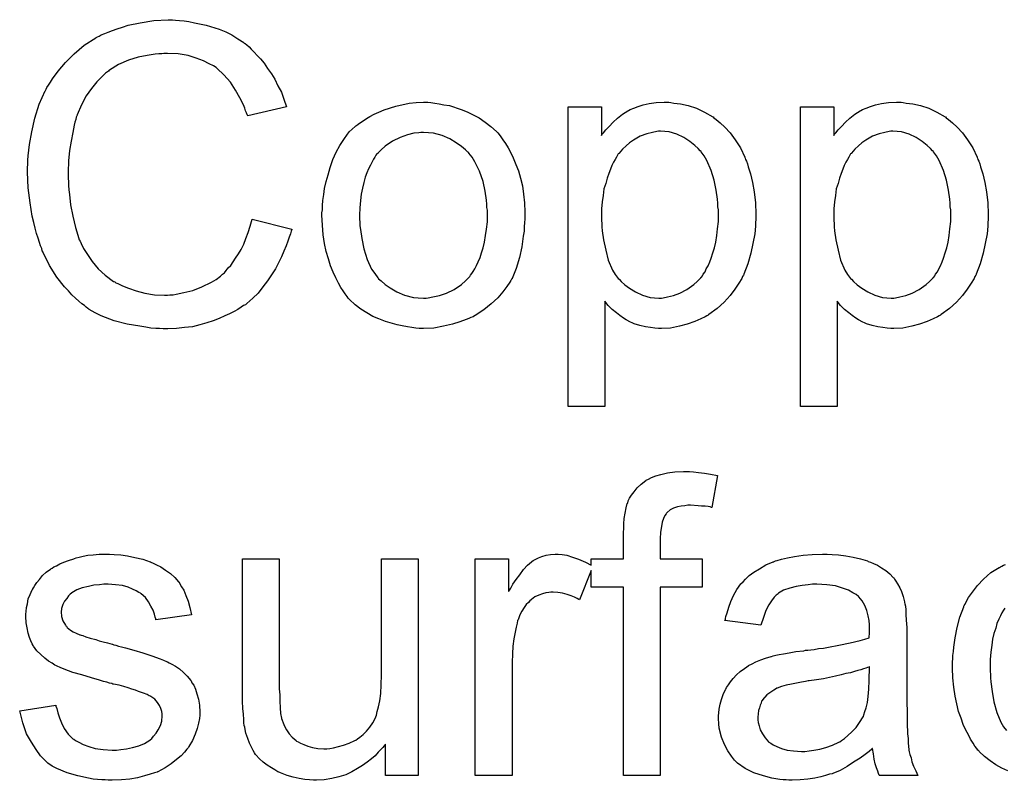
# Model space of a CAD drawing. Extents: x -1.6 to 9, y -2.8 to 5.2.
# Tile 134 of 197: x 4.738 to 5.002, y 2.762 to 2.966. Entities that reach past the tile are written whole.
import ezdxf

# ---------------------------------------------------------------- set-up
doc = ezdxf.new("R2010")
doc.units = 0
doc.layers.add('dfn6-15-57-c_document', color=1, linetype='CONTINUOUS')

msp = doc.modelspace()

# ---------------------------------------------------------------- linework, layer by layer
at = {"layer": 'dfn6-15-57-c_document', "color": 1}
for points in [[(4.779732, 2.96556), (4.780773, 2.965445), (4.782046, 2.965329), (4.783319, 2.965213), (4.784823, 2.964866), (4.787947, 2.964172), (4.791418, 2.963131), (4.793153, 2.962436), (4.794773, 2.961626), (4.796393, 2.960585), (4.798012, 2.959544), (4.798128, 2.959428), (4.79836, 2.959312), (4.798822, 2.958965), (4.799401, 2.958387), (4.799979, 2.957808), (4.800789, 2.956999), (4.801599, 2.956073), (4.802525, 2.955147), (4.80345, 2.95399), (4.804376, 2.952602), (4.805417, 2.951213), (4.806343, 2.949709), (4.807153, 2.947974), (4.808078, 2.946238), (4.808773, 2.944387), (4.809467, 2.942305), (4.799054, 2.939875), (4.799054, 2.939991), (4.798938, 2.940222), (4.798707, 2.940685), (4.798475, 2.941263), (4.798244, 2.941957), (4.797897, 2.942883), (4.796971, 2.944734), (4.795814, 2.946817), (4.794426, 2.948899), (4.79269, 2.950866), (4.790839, 2.952602), (4.790608, 2.952833), (4.789913, 2.953296), (4.788757, 2.953875), (4.787252, 2.954684), (4.785285, 2.955379), (4.783087, 2.956073), (4.780426, 2.956536), (4.777534, 2.956651), (4.776608, 2.956651), (4.776029, 2.956536), (4.77522, 2.956536), (4.774294, 2.95642), (4.772096, 2.956073), (4.769666, 2.95561), (4.767121, 2.9548), (4.764459, 2.953643), (4.76203, 2.952139), (4.761914, 2.952139), (4.761798, 2.951908), (4.760989, 2.951329), (4.759947, 2.950404), (4.758675, 2.949015), (4.75717, 2.94728), (4.755782, 2.945313), (4.754509, 2.942883), (4.753352, 2.940222), (4.753352, 2.940106), (4.753237, 2.939875), (4.753121, 2.939528), (4.753005, 2.938949), (4.752774, 2.938255), (4.752542, 2.937445), (4.752195, 2.935478), (4.751733, 2.933164), (4.75127, 2.930619), (4.751038, 2.927842), (4.750923, 2.924834), (4.750923, 2.924718), (4.750923, 2.924371), (4.750923, 2.923793), (4.750923, 2.923098), (4.751038, 2.922289), (4.751038, 2.921247), (4.751154, 2.92009), (4.75127, 2.918818), (4.751617, 2.916041), (4.752195, 2.913032), (4.75289, 2.910024), (4.753815, 2.907016), (4.753815, 2.9069), (4.753931, 2.906669), (4.754162, 2.906322), (4.754394, 2.905743), (4.755088, 2.904355), (4.756129, 2.902735), (4.757402, 2.900884), (4.759022, 2.898917), (4.760873, 2.897182), (4.763071, 2.895562), (4.763187, 2.895562), (4.763418, 2.895446), (4.763765, 2.895215), (4.764228, 2.894983), (4.764807, 2.894752), (4.765501, 2.894405), (4.767121, 2.893711), (4.769203, 2.893016), (4.771517, 2.892438), (4.774063, 2.891975), (4.776724, 2.891859), (4.777534, 2.891859), (4.778228, 2.891975), (4.779038, 2.891975), (4.779848, 2.892091), (4.78193, 2.892554), (4.78436, 2.893132), (4.78679, 2.894058), (4.789335, 2.89533), (4.790608, 2.896025), (4.791765, 2.89695), (4.79188, 2.897066), (4.791996, 2.897182), (4.792343, 2.897529), (4.792806, 2.897876), (4.793269, 2.898454), (4.793847, 2.899148), (4.794542, 2.899843), (4.79512, 2.900768), (4.795814, 2.90181), (4.796624, 2.902967), (4.797318, 2.904124), (4.798012, 2.905512), (4.798591, 2.907016), (4.799169, 2.908636), (4.799748, 2.910371), (4.800211, 2.912223), (4.810855, 2.909561), (4.810855, 2.909446), (4.810739, 2.908983), (4.810508, 2.908289), (4.810161, 2.907363), (4.809814, 2.906322), (4.809351, 2.905049), (4.808773, 2.903661), (4.808078, 2.902157), (4.806459, 2.898917), (4.804376, 2.895677), (4.803103, 2.894058), (4.801831, 2.892438), (4.800442, 2.89105), (4.798822, 2.889661), (4.798707, 2.889545), (4.798475, 2.889314), (4.797897, 2.889083), (4.797318, 2.88862), (4.796393, 2.888041), (4.795467, 2.887463), (4.794194, 2.886884), (4.792922, 2.886306), (4.791418, 2.885612), (4.789798, 2.885033), (4.788062, 2.884455), (4.786211, 2.883876), (4.784244, 2.883413), (4.782162, 2.883182), (4.779963, 2.88295), (4.777649, 2.882835), (4.776377, 2.882835), (4.775451, 2.88295), (4.77441, 2.88295), (4.773137, 2.883066), (4.771749, 2.883298), (4.770129, 2.883529), (4.766774, 2.884108), (4.763302, 2.885033), (4.759832, 2.886306), (4.758212, 2.887116), (4.756592, 2.888041), (4.756476, 2.888157), (4.756245, 2.888273), (4.755782, 2.88862), (4.755319, 2.889083), (4.754625, 2.889545), (4.753815, 2.89024), (4.75289, 2.89105), (4.751964, 2.891975), (4.751038, 2.893016), (4.749997, 2.894058), (4.747914, 2.896719), (4.745948, 2.899843), (4.744212, 2.903314), (4.744212, 2.903429), (4.743981, 2.903776), (4.743865, 2.904355), (4.743518, 2.905049), (4.743286, 2.905975), (4.742939, 2.907132), (4.742476, 2.908405), (4.742129, 2.909793), (4.741782, 2.911297), (4.741319, 2.913032), (4.740741, 2.916619), (4.740278, 2.920669), (4.740047, 2.924834), (4.740047, 2.92495), (4.740047, 2.925412), (4.740047, 2.926107), (4.740163, 2.926916), (4.740163, 2.928073), (4.740278, 2.929231), (4.740394, 2.930735), (4.740625, 2.932239), (4.741204, 2.935594), (4.742014, 2.939296), (4.743171, 2.942999), (4.744791, 2.946586), (4.744906, 2.946701), (4.745022, 2.947048), (4.745253, 2.947511), (4.745716, 2.94809), (4.746179, 2.948899), (4.746757, 2.949825), (4.748261, 2.951908), (4.750228, 2.954222), (4.752542, 2.956536), (4.755203, 2.95885), (4.758327, 2.960817), (4.758443, 2.960932), (4.75879, 2.961048), (4.759253, 2.961279), (4.759832, 2.961626), (4.760757, 2.961974), (4.761683, 2.962321), (4.76284, 2.962784), (4.764112, 2.963246), (4.765501, 2.963709), (4.767005, 2.964172), (4.770244, 2.964866), (4.773947, 2.965445), (4.777765, 2.965676), (4.778922, 2.965676), (4.779732, 2.96556)], [(4.848111, 2.943462), (4.849152, 2.943346), (4.850309, 2.943115), (4.851582, 2.942883), (4.853086, 2.942652), (4.85621, 2.94161), (4.857829, 2.941032), (4.859449, 2.940222), (4.861069, 2.939412), (4.862689, 2.938255), (4.864193, 2.937098), (4.865697, 2.93571), (4.865813, 2.935594), (4.866044, 2.935363), (4.866391, 2.9349), (4.866854, 2.934321), (4.867432, 2.933511), (4.868127, 2.93247), (4.868821, 2.931313), (4.869515, 2.93004), (4.870209, 2.928652), (4.870904, 2.926916), (4.871598, 2.925181), (4.872176, 2.923214), (4.872639, 2.921131), (4.872986, 2.918933), (4.873217, 2.916619), (4.873333, 2.914074), (4.873333, 2.913958), (4.873333, 2.913611), (4.873333, 2.913032), (4.873333, 2.912223), (4.873217, 2.911297), (4.873102, 2.91014), (4.873102, 2.908983), (4.87287, 2.90771), (4.872523, 2.904818), (4.871829, 2.901925), (4.871019, 2.899033), (4.869862, 2.896372), (4.869862, 2.896256), (4.869747, 2.89614), (4.869515, 2.895793), (4.869284, 2.89533), (4.868474, 2.894173), (4.867432, 2.892785), (4.866044, 2.891165), (4.864309, 2.889545), (4.862342, 2.887926), (4.860028, 2.886421), (4.859912, 2.886421), (4.859796, 2.886306), (4.859449, 2.886074), (4.858871, 2.885843), (4.858292, 2.885612), (4.857598, 2.88538), (4.855863, 2.884686), (4.853896, 2.884108), (4.851466, 2.883529), (4.848921, 2.883066), (4.846144, 2.88295), (4.844987, 2.88295), (4.844061, 2.883066), (4.84302, 2.883182), (4.841863, 2.883413), (4.840474, 2.883645), (4.839086, 2.883876), (4.835962, 2.884802), (4.834227, 2.885496), (4.832607, 2.88619), (4.830987, 2.887116), (4.829367, 2.888157), (4.827863, 2.889314), (4.826359, 2.890702), (4.826243, 2.890818), (4.826012, 2.89105), (4.825665, 2.891512), (4.825202, 2.892206), (4.824623, 2.893016), (4.824045, 2.893942), (4.823351, 2.895099), (4.822657, 2.896487), (4.821962, 2.897992), (4.821268, 2.899727), (4.82069, 2.901578), (4.820111, 2.903545), (4.819648, 2.905743), (4.819301, 2.908057), (4.81907, 2.910603), (4.818954, 2.913264), (4.818954, 2.913495), (4.818954, 2.913958), (4.81907, 2.914768), (4.81907, 2.915925), (4.819186, 2.917198), (4.819417, 2.918818), (4.819648, 2.920437), (4.820111, 2.922289), (4.820574, 2.92414), (4.821153, 2.926107), (4.821847, 2.928189), (4.822772, 2.930156), (4.823698, 2.932007), (4.824971, 2.933858), (4.826243, 2.935594), (4.827863, 2.937098), (4.827979, 2.937214), (4.82821, 2.937329), (4.828673, 2.937677), (4.829252, 2.938139), (4.829946, 2.938602), (4.830871, 2.939181), (4.831797, 2.939759), (4.832954, 2.940338), (4.834227, 2.940916), (4.835615, 2.941495), (4.838739, 2.942536), (4.842326, 2.943346), (4.844177, 2.943462), (4.846144, 2.943577), (4.847301, 2.943577), (4.848111, 2.943462)], [(4.91244, 2.943462), (4.91325, 2.943346), (4.914985, 2.943115), (4.917068, 2.942652), (4.919266, 2.941958), (4.921464, 2.940916), (4.923663, 2.939644), (4.923778, 2.939644), (4.923894, 2.939412), (4.924588, 2.938949), (4.92563, 2.938024), (4.926902, 2.936867), (4.928291, 2.935363), (4.929679, 2.933512), (4.931068, 2.931313), (4.932225, 2.928883), (4.932225, 2.928768), (4.93234, 2.928536), (4.932456, 2.928189), (4.932687, 2.927727), (4.932919, 2.927032), (4.93315, 2.926222), (4.933729, 2.924371), (4.934307, 2.922057), (4.93477, 2.919512), (4.935117, 2.916619), (4.935233, 2.913611), (4.935233, 2.913495), (4.935233, 2.913264), (4.935233, 2.912801), (4.935233, 2.912107), (4.935117, 2.911297), (4.935117, 2.910372), (4.934886, 2.908289), (4.934423, 2.905744), (4.933844, 2.903082), (4.933034, 2.900306), (4.931993, 2.897529), (4.931993, 2.897413), (4.931877, 2.897182), (4.931646, 2.896835), (4.931415, 2.896372), (4.930605, 2.895099), (4.929563, 2.893479), (4.928291, 2.891744), (4.926671, 2.890008), (4.92482, 2.888273), (4.922621, 2.886653), (4.922506, 2.886653), (4.92239, 2.886537), (4.922043, 2.886306), (4.92158, 2.886075), (4.920423, 2.885496), (4.918803, 2.884802), (4.916836, 2.884108), (4.914754, 2.883529), (4.912324, 2.883066), (4.909894, 2.882951), (4.909084, 2.882951), (4.908159, 2.883066), (4.907002, 2.883182), (4.905614, 2.883413), (4.904109, 2.88376), (4.902605, 2.884223), (4.901101, 2.884918), (4.900985, 2.885033), (4.900407, 2.885265), (4.899713, 2.885727), (4.898787, 2.886422), (4.897862, 2.887116), (4.896705, 2.888041), (4.895663, 2.889083), (4.894738, 2.89024), (4.894738, 2.862009), (4.884903, 2.862009), (4.884903, 2.942305), (4.893812, 2.942305), (4.893812, 2.934668), (4.893928, 2.9349), (4.894391, 2.935363), (4.894969, 2.936173), (4.895895, 2.937098), (4.896936, 2.938255), (4.898093, 2.939296), (4.899481, 2.940338), (4.90087, 2.941263), (4.901101, 2.941379), (4.901564, 2.94161), (4.90249, 2.941958), (4.903647, 2.94242), (4.905035, 2.942883), (4.906655, 2.94323), (4.908506, 2.943462), (4.910589, 2.943577), (4.911861, 2.943577), (4.91244, 2.943462)], [(4.974686, 2.943462), (4.975496, 2.943346), (4.977232, 2.943115), (4.979314, 2.942652), (4.981513, 2.941958), (4.983711, 2.940916), (4.985909, 2.939644), (4.986025, 2.939644), (4.986141, 2.939412), (4.986835, 2.938949), (4.987876, 2.938024), (4.989149, 2.936867), (4.990537, 2.935363), (4.991926, 2.933512), (4.993314, 2.931313), (4.994471, 2.928883), (4.994471, 2.928768), (4.994587, 2.928536), (4.994703, 2.928189), (4.994934, 2.927727), (4.995165, 2.927032), (4.995397, 2.926222), (4.995975, 2.924371), (4.996554, 2.922057), (4.997016, 2.919512), (4.997364, 2.916619), (4.997479, 2.913611), (4.997479, 2.913495), (4.997479, 2.913264), (4.997479, 2.912801), (4.997479, 2.912107), (4.997364, 2.911297), (4.997364, 2.910372), (4.997132, 2.908289), (4.996669, 2.905744), (4.996091, 2.903082), (4.995281, 2.900306), (4.99424, 2.897529), (4.99424, 2.897413), (4.994124, 2.897182), (4.993893, 2.896835), (4.993661, 2.896372), (4.992851, 2.895099), (4.99181, 2.893479), (4.990537, 2.891744), (4.988917, 2.890008), (4.987066, 2.888273), (4.984868, 2.886653), (4.984752, 2.886653), (4.984637, 2.886537), (4.984289, 2.886306), (4.983827, 2.886075), (4.98267, 2.885496), (4.98105, 2.884802), (4.979083, 2.884108), (4.977, 2.883529), (4.974571, 2.883066), (4.972141, 2.882951), (4.971331, 2.882951), (4.970405, 2.883066), (4.969248, 2.883182), (4.96786, 2.883413), (4.966356, 2.88376), (4.964852, 2.884223), (4.963348, 2.884918), (4.963232, 2.885033), (4.962654, 2.885265), (4.961959, 2.885727), (4.961034, 2.886422), (4.960108, 2.887116), (4.958951, 2.888041), (4.95791, 2.889083), (4.956984, 2.89024), (4.956984, 2.862009), (4.94715, 2.862009), (4.94715, 2.942305), (4.956059, 2.942305), (4.956059, 2.934669), (4.956174, 2.9349), (4.956637, 2.935363), (4.957216, 2.936173), (4.958141, 2.937098), (4.959183, 2.938255), (4.96034, 2.939296), (4.961728, 2.940338), (4.963116, 2.941263), (4.963348, 2.941379), (4.963811, 2.94161), (4.964736, 2.941958), (4.965893, 2.94242), (4.967282, 2.942883), (4.968901, 2.94323), (4.970753, 2.943462), (4.972835, 2.943577), (4.974108, 2.943577), (4.974686, 2.943462)], [(4.846144, 2.935478), (4.845449, 2.935478), (4.844871, 2.935363), (4.843598, 2.935247), (4.841863, 2.934784), (4.839896, 2.93409), (4.837813, 2.933164), (4.835846, 2.931776), (4.834805, 2.93085), (4.83388, 2.929925), (4.83388, 2.929809), (4.833648, 2.929693), (4.833417, 2.929346), (4.83307, 2.928883), (4.832722, 2.928305), (4.832375, 2.927611), (4.831913, 2.926685), (4.83145, 2.92576), (4.830987, 2.924602), (4.830524, 2.923445), (4.830177, 2.922057), (4.82983, 2.920553), (4.829483, 2.918933), (4.829252, 2.917198), (4.829136, 2.915231), (4.82902, 2.913264), (4.82902, 2.913148), (4.82902, 2.912801), (4.82902, 2.912223), (4.829136, 2.911413), (4.829136, 2.910487), (4.829252, 2.909446), (4.829599, 2.907016), (4.830177, 2.904239), (4.831103, 2.901463), (4.83226, 2.898801), (4.83307, 2.897644), (4.83388, 2.896487), (4.833995, 2.896487), (4.834111, 2.896256), (4.834805, 2.895677), (4.835846, 2.894752), (4.837235, 2.893826), (4.83897, 2.892785), (4.841053, 2.891859), (4.843483, 2.891281), (4.844755, 2.891165), (4.846144, 2.89105), (4.846838, 2.89105), (4.847416, 2.891165), (4.848689, 2.891397), (4.850425, 2.891744), (4.852276, 2.892438), (4.854358, 2.893363), (4.856325, 2.894752), (4.857367, 2.895677), (4.858292, 2.896603), (4.858408, 2.896719), (4.858524, 2.896834), (4.858755, 2.897182), (4.859102, 2.897644), (4.859449, 2.898223), (4.859912, 2.898917), (4.860375, 2.899843), (4.860838, 2.900768), (4.8613, 2.901925), (4.861648, 2.903198), (4.86211, 2.904586), (4.862457, 2.90609), (4.862805, 2.907826), (4.863036, 2.909561), (4.863267, 2.911528), (4.863267, 2.913611), (4.863267, 2.913727), (4.863267, 2.914074), (4.863267, 2.914652), (4.863152, 2.915347), (4.863152, 2.916272), (4.863036, 2.917313), (4.862689, 2.919743), (4.86211, 2.922289), (4.861185, 2.925065), (4.859912, 2.927611), (4.859218, 2.928883), (4.858292, 2.929925), (4.858292, 2.93004), (4.858061, 2.930156), (4.857367, 2.93085), (4.856325, 2.93166), (4.854937, 2.932702), (4.853201, 2.933743), (4.851119, 2.934668), (4.848805, 2.935247), (4.847532, 2.935363), (4.846144, 2.935478)], [(4.909663, 2.935825), (4.909084, 2.935825), (4.908622, 2.93571), (4.907465, 2.935478), (4.905961, 2.935131), (4.904225, 2.934437), (4.902374, 2.933396), (4.901333, 2.932702), (4.900407, 2.931892), (4.899481, 2.930966), (4.898556, 2.929925), (4.898556, 2.929809), (4.898324, 2.929693), (4.898093, 2.929346), (4.897862, 2.928883), (4.897515, 2.928189), (4.897052, 2.927495), (4.896589, 2.92657), (4.896242, 2.925644), (4.895779, 2.924487), (4.895316, 2.923214), (4.894969, 2.921826), (4.894506, 2.920322), (4.894275, 2.918586), (4.894043, 2.916851), (4.893812, 2.914999), (4.893812, 2.912917), (4.893812, 2.912801), (4.893812, 2.912454), (4.893812, 2.911876), (4.893928, 2.911066), (4.893928, 2.91014), (4.894043, 2.909099), (4.894391, 2.906669), (4.894969, 2.903892), (4.895663, 2.901231), (4.89682, 2.89857), (4.897515, 2.897413), (4.898324, 2.896372), (4.898556, 2.89614), (4.899134, 2.895562), (4.90006, 2.894636), (4.901333, 2.893711), (4.902952, 2.892785), (4.904804, 2.89186), (4.906886, 2.891281), (4.908043, 2.891165), (4.9092, 2.89105), (4.909894, 2.89105), (4.910357, 2.891165), (4.911514, 2.891397), (4.913134, 2.891744), (4.914869, 2.892438), (4.916721, 2.893364), (4.918572, 2.894752), (4.919498, 2.895562), (4.920423, 2.896488), (4.920423, 2.896603), (4.920654, 2.896719), (4.920886, 2.897066), (4.921117, 2.897529), (4.92158, 2.898107), (4.921927, 2.898917), (4.92239, 2.899727), (4.922853, 2.900768), (4.9232, 2.90181), (4.923663, 2.903198), (4.924126, 2.904586), (4.924473, 2.906091), (4.924704, 2.907826), (4.924935, 2.909677), (4.925167, 2.911644), (4.925167, 2.913727), (4.925167, 2.913843), (4.925167, 2.91419), (4.925167, 2.914768), (4.925051, 2.915578), (4.925051, 2.916504), (4.924935, 2.917545), (4.924588, 2.919975), (4.92401, 2.922636), (4.9232, 2.925297), (4.922043, 2.927958), (4.921349, 2.929231), (4.920539, 2.930272), (4.920539, 2.930388), (4.920307, 2.930503), (4.919729, 2.931198), (4.918803, 2.932007), (4.917531, 2.933049), (4.915911, 2.93409), (4.91406, 2.935016), (4.911977, 2.935594), (4.91082, 2.93571), (4.909663, 2.935825)], [(4.97191, 2.935825), (4.971331, 2.935825), (4.970868, 2.93571), (4.969711, 2.935478), (4.968207, 2.935131), (4.966472, 2.934437), (4.96462, 2.933396), (4.963579, 2.932702), (4.962654, 2.931892), (4.961728, 2.930966), (4.960802, 2.929925), (4.960802, 2.929809), (4.960571, 2.929693), (4.96034, 2.929346), (4.960108, 2.928883), (4.959761, 2.928189), (4.959298, 2.927495), (4.958836, 2.92657), (4.958488, 2.925644), (4.958026, 2.924487), (4.957563, 2.923214), (4.957216, 2.921826), (4.956753, 2.920322), (4.956521, 2.918586), (4.95629, 2.916851), (4.956059, 2.914999), (4.956059, 2.912917), (4.956059, 2.912801), (4.956059, 2.912454), (4.956059, 2.911876), (4.956174, 2.911066), (4.956174, 2.91014), (4.95629, 2.909099), (4.956637, 2.906669), (4.957216, 2.903892), (4.95791, 2.901231), (4.959067, 2.89857), (4.959761, 2.897413), (4.960571, 2.896372), (4.960802, 2.89614), (4.961381, 2.895562), (4.962306, 2.894636), (4.963579, 2.893711), (4.965199, 2.892785), (4.96705, 2.89186), (4.969133, 2.891281), (4.97029, 2.891165), (4.971447, 2.89105), (4.972141, 2.89105), (4.972604, 2.891165), (4.973761, 2.891397), (4.975381, 2.891744), (4.977116, 2.892438), (4.978967, 2.893364), (4.980819, 2.894752), (4.981744, 2.895562), (4.98267, 2.896488), (4.98267, 2.896603), (4.982901, 2.896719), (4.983132, 2.897066), (4.983364, 2.897529), (4.983827, 2.898107), (4.984174, 2.898917), (4.984637, 2.899727), (4.985099, 2.900768), (4.985447, 2.90181), (4.985909, 2.903198), (4.986372, 2.904586), (4.986719, 2.906091), (4.986951, 2.907826), (4.987182, 2.909677), (4.987413, 2.911644), (4.987413, 2.913727), (4.987413, 2.913843), (4.987413, 2.91419), (4.987413, 2.914768), (4.987298, 2.915578), (4.987298, 2.916504), (4.987182, 2.917545), (4.986835, 2.919975), (4.986256, 2.922636), (4.985447, 2.925297), (4.984289, 2.927958), (4.983595, 2.929231), (4.982785, 2.930272), (4.982785, 2.930388), (4.982554, 2.930503), (4.981975, 2.931198), (4.98105, 2.932007), (4.979777, 2.933049), (4.978157, 2.93409), (4.976306, 2.935016), (4.974224, 2.935594), (4.973067, 2.93571), (4.97191, 2.935825)], [(4.918456, 2.844492), (4.919845, 2.844376), (4.921464, 2.844145), (4.923084, 2.843913), (4.924935, 2.843566), (4.923431, 2.835005), (4.923316, 2.835005), (4.922968, 2.83512), (4.92239, 2.835236), (4.92158, 2.835352), (4.920654, 2.835352), (4.919729, 2.835467), (4.917646, 2.835583), (4.916952, 2.835583), (4.916142, 2.835467), (4.915217, 2.835352), (4.914175, 2.83512), (4.913134, 2.834773), (4.912208, 2.83431), (4.911399, 2.833616), (4.911283, 2.8335), (4.911167, 2.833269), (4.91082, 2.832806), (4.910473, 2.831996), (4.910126, 2.831071), (4.909894, 2.829914), (4.909663, 2.82841), (4.909547, 2.826558), (4.909547, 2.821236), (4.92077, 2.821236), (4.92077, 2.8136), (4.909547, 2.8136), (4.909547, 2.763155), (4.899713, 2.763155), (4.899713, 2.8136), (4.891035, 2.8136), (4.891035, 2.818105), (4.887911, 2.810245), (4.887796, 2.81036), (4.887333, 2.810592), (4.886639, 2.810939), (4.885713, 2.811286), (4.884672, 2.811633), (4.883399, 2.81198), (4.882126, 2.812211), (4.880854, 2.812327), (4.880275, 2.812327), (4.879697, 2.812211), (4.878887, 2.812096), (4.878077, 2.811864), (4.877036, 2.811517), (4.875994, 2.811055), (4.875069, 2.81036), (4.874953, 2.810245), (4.874606, 2.810013), (4.874259, 2.80955), (4.87368, 2.808972), (4.873102, 2.808162), (4.872523, 2.807236), (4.871945, 2.806195), (4.871482, 2.804922), (4.871366, 2.804691), (4.871251, 2.803997), (4.871019, 2.802956), (4.870672, 2.801567), (4.870325, 2.799832), (4.870094, 2.797865), (4.869978, 2.795782), (4.869862, 2.793468), (4.869862, 2.763155), (4.860028, 2.763155), (4.860028, 2.821236), (4.868937, 2.821236), (4.868937, 2.812443), (4.869052, 2.812559), (4.869515, 2.813369), (4.870094, 2.81441), (4.871019, 2.815682), (4.871945, 2.816955), (4.872986, 2.818344), (4.874027, 2.819501), (4.875069, 2.820426), (4.875184, 2.820542), (4.875532, 2.820773), (4.876226, 2.82112), (4.87692, 2.821468), (4.877846, 2.821815), (4.879002, 2.822162), (4.880159, 2.822393), (4.881432, 2.822509), (4.882242, 2.822509), (4.883283, 2.822393), (4.884556, 2.822162), (4.88606, 2.821699), (4.88768, 2.82112), (4.889531, 2.820311), (4.891035, 2.819514), (4.891035, 2.821236), (4.899713, 2.821236), (4.899713, 2.827368), (4.899713, 2.827484), (4.899713, 2.8276), (4.899713, 2.828294), (4.899828, 2.829335), (4.899828, 2.830608), (4.899944, 2.831996), (4.900176, 2.8335), (4.900407, 2.834889), (4.900754, 2.836046), (4.90087, 2.836162), (4.900985, 2.83674), (4.901333, 2.837434), (4.901911, 2.838244), (4.902605, 2.83917), (4.903415, 2.840211), (4.904457, 2.841252), (4.905729, 2.842178), (4.905845, 2.842294), (4.906423, 2.842525), (4.907233, 2.842988), (4.90839, 2.843451), (4.909779, 2.843798), (4.911514, 2.84426), (4.913481, 2.844492), (4.915795, 2.844608), (4.917415, 2.844608), (4.918456, 2.844492)], [(4.763302, 2.822393), (4.765038, 2.822277), (4.766889, 2.822046), (4.768856, 2.821583), (4.770939, 2.82112), (4.772906, 2.820426), (4.773021, 2.820426), (4.773137, 2.820311), (4.773716, 2.820079), (4.774641, 2.819616), (4.775798, 2.819038), (4.777071, 2.818228), (4.778343, 2.817302), (4.779501, 2.816261), (4.780542, 2.815104), (4.780658, 2.814988), (4.780889, 2.814526), (4.781352, 2.813716), (4.78193, 2.81279), (4.782509, 2.811402), (4.783087, 2.809898), (4.78355, 2.808162), (4.784013, 2.806195), (4.77441, 2.804922), (4.77441, 2.805154), (4.774294, 2.805617), (4.774063, 2.806427), (4.773716, 2.807468), (4.773137, 2.808509), (4.772443, 2.809666), (4.771633, 2.810823), (4.770476, 2.811864), (4.77036, 2.81198), (4.769897, 2.812211), (4.769203, 2.812674), (4.768162, 2.813137), (4.767005, 2.8136), (4.765501, 2.814063), (4.76365, 2.814294), (4.761683, 2.81441), (4.760526, 2.81441), (4.759369, 2.814294), (4.757865, 2.814178), (4.75636, 2.813831), (4.754741, 2.813484), (4.753237, 2.812906), (4.751964, 2.812096), (4.751848, 2.81198), (4.751501, 2.811749), (4.751038, 2.811286), (4.750575, 2.810592), (4.749997, 2.809898), (4.749534, 2.808972), (4.749187, 2.807931), (4.749071, 2.806889), (4.749071, 2.806774), (4.749071, 2.806542), (4.749187, 2.806195), (4.749187, 2.805732), (4.749534, 2.804575), (4.750228, 2.803418), (4.750344, 2.803303), (4.75046, 2.803187), (4.750691, 2.80284), (4.751154, 2.802493), (4.751617, 2.802146), (4.752311, 2.801683), (4.753121, 2.801336), (4.754047, 2.800873), (4.754162, 2.800873), (4.754394, 2.800757), (4.754856, 2.800642), (4.755666, 2.800294), (4.756823, 2.799947), (4.758327, 2.7996), (4.759253, 2.799253), (4.760294, 2.799022), (4.761451, 2.798675), (4.762724, 2.798327), (4.76284, 2.798327), (4.763187, 2.798212), (4.763765, 2.798096), (4.764459, 2.797865), (4.765269, 2.797633), (4.766311, 2.797402), (4.768509, 2.796708), (4.770939, 2.796014), (4.773368, 2.795204), (4.775567, 2.794394), (4.776492, 2.794047), (4.777302, 2.7937), (4.777534, 2.793584), (4.777996, 2.793352), (4.778691, 2.793005), (4.779732, 2.792427), (4.780773, 2.791733), (4.781815, 2.790807), (4.782856, 2.789766), (4.783781, 2.788609), (4.783897, 2.788493), (4.784128, 2.78803), (4.784591, 2.787336), (4.785054, 2.786295), (4.785401, 2.785022), (4.785864, 2.783634), (4.786095, 2.782014), (4.786211, 2.780163), (4.786211, 2.779931), (4.786211, 2.779353), (4.786095, 2.778427), (4.785864, 2.777154), (4.785517, 2.775766), (4.784938, 2.774262), (4.784244, 2.772526), (4.783319, 2.770907), (4.783203, 2.770675), (4.78274, 2.770212), (4.782162, 2.769403), (4.781236, 2.768477), (4.779963, 2.767436), (4.778575, 2.766279), (4.776955, 2.765237), (4.774988, 2.764196), (4.774873, 2.764196), (4.774757, 2.76408), (4.774063, 2.763849), (4.772906, 2.763502), (4.771401, 2.763039), (4.76955, 2.762576), (4.767468, 2.762229), (4.765269, 2.761998), (4.762724, 2.761882), (4.761683, 2.761882), (4.760873, 2.761998), (4.759947, 2.761998), (4.75879, 2.762113), (4.757633, 2.762229), (4.75636, 2.762461), (4.753584, 2.763039), (4.750691, 2.763849), (4.747914, 2.765006), (4.746642, 2.7657), (4.745485, 2.76651), (4.745369, 2.766626), (4.745253, 2.766741), (4.744559, 2.767436), (4.743518, 2.768477), (4.742361, 2.770097), (4.741088, 2.772064), (4.739815, 2.774378), (4.738774, 2.77727), (4.737964, 2.78051), (4.747683, 2.782014), (4.747683, 2.781898), (4.747683, 2.781782), (4.747914, 2.781088), (4.748146, 2.779931), (4.748609, 2.778659), (4.749187, 2.77727), (4.749881, 2.775766), (4.750923, 2.774262), (4.752195, 2.772989), (4.752427, 2.772874), (4.75289, 2.772526), (4.753815, 2.772064), (4.754972, 2.771485), (4.756476, 2.770907), (4.758212, 2.770444), (4.760294, 2.770097), (4.762724, 2.769981), (4.763881, 2.769981), (4.765038, 2.770097), (4.766542, 2.770328), (4.768162, 2.770675), (4.769897, 2.771138), (4.771401, 2.771716), (4.77279, 2.772642), (4.772906, 2.772758), (4.773368, 2.773105), (4.773831, 2.773683), (4.774525, 2.774493), (4.775104, 2.775419), (4.775682, 2.776576), (4.776029, 2.777733), (4.776145, 2.779121), (4.776145, 2.779237), (4.776145, 2.7797), (4.776029, 2.780278), (4.775798, 2.781088), (4.775451, 2.781898), (4.774873, 2.782708), (4.774178, 2.783634), (4.773137, 2.784328), (4.773021, 2.784443), (4.772674, 2.784559), (4.772096, 2.784906), (4.77117, 2.785253), (4.769782, 2.785716), (4.768972, 2.786063), (4.768046, 2.786295), (4.767005, 2.786642), (4.765848, 2.786989), (4.764575, 2.787336), (4.763071, 2.787683), (4.762955, 2.787683), (4.762608, 2.787799), (4.76203, 2.787914), (4.761336, 2.788146), (4.76041, 2.788377), (4.759369, 2.788724), (4.75717, 2.789303), (4.754625, 2.790113), (4.752195, 2.790807), (4.749881, 2.791617), (4.74884, 2.79208), (4.74803, 2.792427), (4.747799, 2.792543), (4.747336, 2.792774), (4.746642, 2.793237), (4.745716, 2.793815), (4.744675, 2.794625), (4.743633, 2.795551), (4.742592, 2.796592), (4.741667, 2.797865), (4.741551, 2.79798), (4.741319, 2.798443), (4.740972, 2.799253), (4.740625, 2.800179), (4.740278, 2.801336), (4.739931, 2.802724), (4.7397, 2.804113), (4.739584, 2.805732), (4.739584, 2.805964), (4.739584, 2.806427), (4.7397, 2.807121), (4.739815, 2.808162), (4.740047, 2.809203), (4.740278, 2.810476), (4.740741, 2.811633), (4.741319, 2.812906), (4.741435, 2.813021), (4.741667, 2.813484), (4.742014, 2.814063), (4.742592, 2.814873), (4.743286, 2.815682), (4.744096, 2.816724), (4.745022, 2.817649), (4.746179, 2.818459), (4.746295, 2.818575), (4.746642, 2.818691), (4.747105, 2.819038), (4.747799, 2.819385), (4.748724, 2.819848), (4.749766, 2.820311), (4.751038, 2.820773), (4.752427, 2.821236), (4.752658, 2.821352), (4.753121, 2.821468), (4.753931, 2.821699), (4.754972, 2.82193), (4.756245, 2.822162), (4.757633, 2.822277), (4.759253, 2.822509), (4.76203, 2.822509), (4.763302, 2.822393)], [(4.844755, 2.763155), (4.835962, 2.763155), (4.835962, 2.771601), (4.835846, 2.771485), (4.835615, 2.771138), (4.835268, 2.770675), (4.834689, 2.770097), (4.833995, 2.769403), (4.833185, 2.768477), (4.83226, 2.767667), (4.831103, 2.766741), (4.82983, 2.765816), (4.828442, 2.765006), (4.826938, 2.764196), (4.825318, 2.763386), (4.823467, 2.762808), (4.821615, 2.762345), (4.819533, 2.761998), (4.81745, 2.761882), (4.81664, 2.761882), (4.815599, 2.761998), (4.814326, 2.762113), (4.812822, 2.762345), (4.811202, 2.762692), (4.809583, 2.763155), (4.807847, 2.763849), (4.807616, 2.763965), (4.807153, 2.764196), (4.806343, 2.764659), (4.805417, 2.765237), (4.80426, 2.765932), (4.803219, 2.766741), (4.802178, 2.767667), (4.801252, 2.768708), (4.801136, 2.768824), (4.800905, 2.769287), (4.800558, 2.769865), (4.800095, 2.770791), (4.799517, 2.771832), (4.799054, 2.773105), (4.798591, 2.774493), (4.798244, 2.775997), (4.798244, 2.776113), (4.798128, 2.776576), (4.798012, 2.77727), (4.798012, 2.778196), (4.797897, 2.779584), (4.797781, 2.781088), (4.797665, 2.783055), (4.797665, 2.785253), (4.797665, 2.821236), (4.8075, 2.821236), (4.8075, 2.788956), (4.8075, 2.78884), (4.8075, 2.788609), (4.8075, 2.788262), (4.8075, 2.787683), (4.8075, 2.78641), (4.807616, 2.784791), (4.807616, 2.783055), (4.807731, 2.78132), (4.807847, 2.779816), (4.808078, 2.778543), (4.808078, 2.778427), (4.80831, 2.777964), (4.808541, 2.77727), (4.808888, 2.776345), (4.809467, 2.775419), (4.810161, 2.774378), (4.810971, 2.773452), (4.812012, 2.772526), (4.812128, 2.772411), (4.812591, 2.772179), (4.813169, 2.771832), (4.814095, 2.771485), (4.815136, 2.771022), (4.816409, 2.770675), (4.817797, 2.770444), (4.819417, 2.770328), (4.820227, 2.770328), (4.821037, 2.770444), (4.822078, 2.770559), (4.823351, 2.770907), (4.824739, 2.771254), (4.826243, 2.771832), (4.827747, 2.772526), (4.827979, 2.772642), (4.828442, 2.772989), (4.829136, 2.773452), (4.829946, 2.774146), (4.830871, 2.775072), (4.831797, 2.776113), (4.832607, 2.77727), (4.833301, 2.778659), (4.833417, 2.77889), (4.833532, 2.779353), (4.833764, 2.780278), (4.834111, 2.781551), (4.834458, 2.783171), (4.834689, 2.785138), (4.834805, 2.787452), (4.834921, 2.790113), (4.834921, 2.821236), (4.844755, 2.821236), (4.844755, 2.763155)], [(4.955596, 2.822393), (4.957331, 2.822278), (4.959298, 2.822046), (4.961265, 2.821699), (4.963232, 2.821236), (4.965083, 2.820658), (4.965315, 2.820542), (4.965893, 2.820311), (4.966703, 2.819963), (4.967744, 2.819501), (4.968901, 2.818807), (4.970058, 2.818112), (4.9711, 2.817187), (4.972025, 2.816261), (4.972141, 2.816145), (4.972372, 2.815798), (4.97272, 2.81522), (4.973182, 2.814526), (4.973761, 2.813484), (4.974224, 2.812443), (4.974686, 2.81117), (4.975033, 2.809666), (4.975033, 2.80955), (4.975149, 2.809203), (4.975265, 2.808509), (4.975381, 2.807584), (4.975381, 2.806311), (4.975496, 2.804807), (4.975612, 2.80284), (4.975612, 2.800642), (4.975612, 2.787452), (4.975612, 2.787336), (4.975612, 2.786873), (4.975612, 2.786179), (4.975612, 2.785253), (4.975612, 2.784212), (4.975612, 2.782939), (4.975728, 2.780163), (4.975728, 2.77727), (4.975843, 2.774378), (4.975959, 2.773105), (4.975959, 2.771948), (4.976075, 2.770907), (4.97619, 2.770097), (4.97619, 2.769981), (4.976306, 2.769518), (4.976422, 2.768824), (4.976769, 2.767898), (4.977, 2.766857), (4.977463, 2.7657), (4.978042, 2.764427), (4.97862, 2.763155), (4.968323, 2.763155), (4.968207, 2.763271), (4.968092, 2.763733), (4.96786, 2.764312), (4.967513, 2.765237), (4.967166, 2.766279), (4.966935, 2.767551), (4.966703, 2.76894), (4.966472, 2.770444), (4.966356, 2.770444), (4.96624, 2.770213), (4.965546, 2.769634), (4.964505, 2.768824), (4.963116, 2.767783), (4.961381, 2.766742), (4.959645, 2.765584), (4.957794, 2.764543), (4.955827, 2.763733), (4.955596, 2.763618), (4.954902, 2.763502), (4.95386, 2.763155), (4.952588, 2.762808), (4.950968, 2.762461), (4.949117, 2.762229), (4.947034, 2.761998), (4.944952, 2.761882), (4.944026, 2.761882), (4.943332, 2.761998), (4.942522, 2.761998), (4.941596, 2.762113), (4.939514, 2.762461), (4.9372, 2.763039), (4.934654, 2.763849), (4.93234, 2.765006), (4.930258, 2.76651), (4.930026, 2.766742), (4.929448, 2.76732), (4.928638, 2.768361), (4.927712, 2.76975), (4.926787, 2.771485), (4.925977, 2.773452), (4.925398, 2.775882), (4.925283, 2.777039), (4.925167, 2.778427), (4.925167, 2.778659), (4.925167, 2.779121), (4.925283, 2.779931), (4.925398, 2.780973), (4.92563, 2.782245), (4.925977, 2.783518), (4.92644, 2.784906), (4.927018, 2.786179), (4.927134, 2.786295), (4.927365, 2.786758), (4.927828, 2.787452), (4.928406, 2.788262), (4.929101, 2.789187), (4.930026, 2.790113), (4.930952, 2.791039), (4.932109, 2.791848), (4.932225, 2.791964), (4.932687, 2.792195), (4.933266, 2.792658), (4.934191, 2.793121), (4.935233, 2.793584), (4.936505, 2.794162), (4.937778, 2.794625), (4.939282, 2.795088), (4.939398, 2.795088), (4.939861, 2.795204), (4.940555, 2.795435), (4.94148, 2.795551), (4.942637, 2.795782), (4.944142, 2.796014), (4.945877, 2.796361), (4.94796, 2.796592), (4.948075, 2.796592), (4.948538, 2.796708), (4.949117, 2.796708), (4.949927, 2.796823), (4.950852, 2.796939), (4.952009, 2.797171), (4.953282, 2.797286), (4.95467, 2.797518), (4.957447, 2.798096), (4.960455, 2.798675), (4.963116, 2.799369), (4.964389, 2.799716), (4.965546, 2.800063), (4.965546, 2.800179), (4.965546, 2.80041), (4.965662, 2.801104), (4.965662, 2.801914), (4.965662, 2.802377), (4.965662, 2.802608), (4.965662, 2.802724), (4.965662, 2.80284), (4.965662, 2.803534), (4.965546, 2.804691), (4.965315, 2.805964), (4.964968, 2.807352), (4.964389, 2.808741), (4.963695, 2.810013), (4.962769, 2.811055), (4.962654, 2.81117), (4.962075, 2.811633), (4.96115, 2.812096), (4.959993, 2.81279), (4.958373, 2.813369), (4.956521, 2.813947), (4.954208, 2.814294), (4.951546, 2.81441), (4.950389, 2.81441), (4.949232, 2.814294), (4.947613, 2.814063), (4.945993, 2.813831), (4.944257, 2.813369), (4.942637, 2.81279), (4.941249, 2.81198), (4.941133, 2.811865), (4.940671, 2.811517), (4.940092, 2.810939), (4.939398, 2.810013), (4.938704, 2.808856), (4.937894, 2.807352), (4.9372, 2.805501), (4.936505, 2.803418), (4.926902, 2.804691), (4.926902, 2.804807), (4.927018, 2.804923), (4.927018, 2.80527), (4.927134, 2.805732), (4.927481, 2.806774), (4.927944, 2.808278), (4.928522, 2.809782), (4.929216, 2.811402), (4.930142, 2.813021), (4.931183, 2.814526), (4.931299, 2.814641), (4.931762, 2.815104), (4.932456, 2.815798), (4.933382, 2.816724), (4.934654, 2.817649), (4.936158, 2.818575), (4.937894, 2.819616), (4.939861, 2.820426), (4.939976, 2.820426), (4.940092, 2.820542), (4.940439, 2.820658), (4.940902, 2.820773), (4.942059, 2.82112), (4.943679, 2.821468), (4.94553, 2.821815), (4.947844, 2.822162), (4.950274, 2.822393), (4.953051, 2.822509), (4.954323, 2.822509), (4.955596, 2.822393)], [(5.002686, 2.764427), (5.001066, 2.765122), (4.999446, 2.766047), (4.997942, 2.767089), (4.996438, 2.768246), (4.99505, 2.769634), (4.994934, 2.76975), (4.994703, 2.769981), (4.994355, 2.770444), (4.993893, 2.771022), (4.99343, 2.771832), (4.992736, 2.772874), (4.992157, 2.774031), (4.991463, 2.775303), (4.990769, 2.776807), (4.99019, 2.778543), (4.989496, 2.780278), (4.989033, 2.782361), (4.98857, 2.784444), (4.988223, 2.786873), (4.987992, 2.789303), (4.987876, 2.791964), (4.987876, 2.79208), (4.987876, 2.792427), (4.987876, 2.79289), (4.987876, 2.793584), (4.987992, 2.794394), (4.987992, 2.795319), (4.988108, 2.796361), (4.988223, 2.797518), (4.98857, 2.800063), (4.989149, 2.80284), (4.989843, 2.805617), (4.990884, 2.808394), (4.990884, 2.808509), (4.991, 2.808741), (4.991231, 2.809088), (4.991463, 2.80955), (4.992157, 2.810823), (4.993198, 2.812327), (4.994587, 2.814063), (4.996207, 2.815798), (4.998173, 2.817534), (5.000372, 2.818922), (5.000488, 2.818922), (5.000719, 2.819038), (5.001066, 2.819269), (5.001529, 2.819501), (5.002107, 2.819732)], [(5.001876, 2.808046), (5.001529, 2.807468), (5.001066, 2.806774), (5.000719, 2.805964), (5.000256, 2.805038), (4.999793, 2.803881), (4.999446, 2.802608), (4.998983, 2.80122), (4.998636, 2.799716), (4.998405, 2.798096), (4.998173, 2.796245), (4.997942, 2.794278), (4.997942, 2.792195), (4.997942, 2.79208), (4.997942, 2.791733), (4.997942, 2.791039), (4.998058, 2.790344), (4.998058, 2.789303), (4.998173, 2.788262), (4.998521, 2.785716), (4.998983, 2.782939), (4.999793, 2.780047), (5.000835, 2.777502), (5.001529, 2.776229), (5.002339, 2.775188)], [(4.965662, 2.792311), (4.965546, 2.792311), (4.96543, 2.792195), (4.965083, 2.79208), (4.96462, 2.791964), (4.964042, 2.791733), (4.963348, 2.791501), (4.962538, 2.79127), (4.961612, 2.791039), (4.960571, 2.790691), (4.959298, 2.79046), (4.958026, 2.790113), (4.956521, 2.789766), (4.954902, 2.789419), (4.953282, 2.789072), (4.951431, 2.78884), (4.949464, 2.788493), (4.949232, 2.788493), (4.948538, 2.788377), (4.947381, 2.788146), (4.946109, 2.787915), (4.94472, 2.787683), (4.943332, 2.787336), (4.942059, 2.786989), (4.940902, 2.786526), (4.940786, 2.786526), (4.940439, 2.786295), (4.939976, 2.786063), (4.939514, 2.785716), (4.938125, 2.784791), (4.936968, 2.783402), (4.936968, 2.783287), (4.936737, 2.783055), (4.936621, 2.782592), (4.93639, 2.782014), (4.936158, 2.78132), (4.935927, 2.780626), (4.935811, 2.7797), (4.935695, 2.778774), (4.935695, 2.778659), (4.935695, 2.77808), (4.935811, 2.777386), (4.936043, 2.77646), (4.93639, 2.775419), (4.936968, 2.774378), (4.937662, 2.773221), (4.938588, 2.772179), (4.938704, 2.772064), (4.939167, 2.771832), (4.939861, 2.771369), (4.940786, 2.770907), (4.942059, 2.770444), (4.943563, 2.769981), (4.945299, 2.76975), (4.947381, 2.769634), (4.948307, 2.769634), (4.949464, 2.76975), (4.950736, 2.769981), (4.952356, 2.770213), (4.953976, 2.770675), (4.955712, 2.771254), (4.957447, 2.772064), (4.957678, 2.772179), (4.958141, 2.772526), (4.958951, 2.773105), (4.959877, 2.773915), (4.960918, 2.77484), (4.962075, 2.775997), (4.963001, 2.777386), (4.963926, 2.77889), (4.964042, 2.779006), (4.964158, 2.779468), (4.964389, 2.780278), (4.964736, 2.78132), (4.965083, 2.782708), (4.965315, 2.784328), (4.96543, 2.786295), (4.965546, 2.788609), (4.965662, 2.792311)]]:
    msp.add_lwpolyline(points, dxfattribs=at)

doc.saveas('drawing.dxf')
